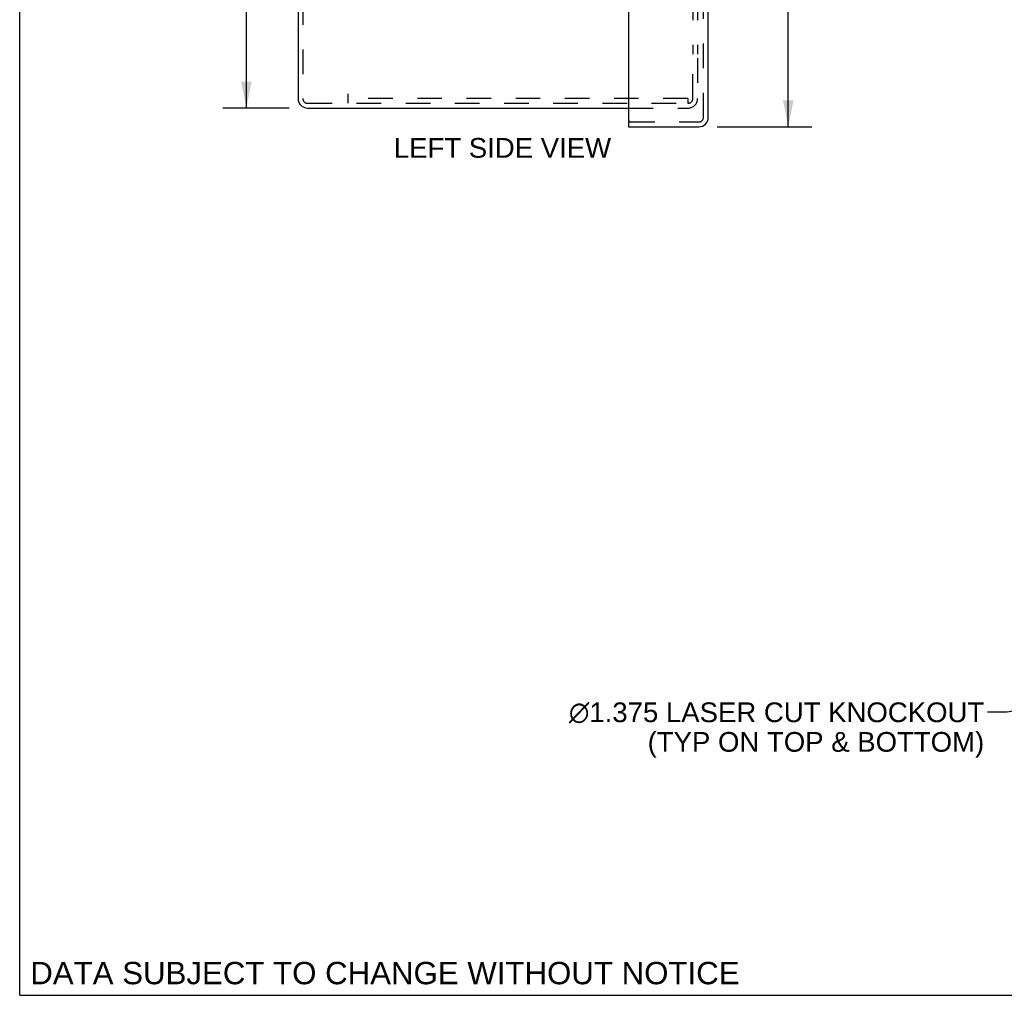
# Model space of a CAD drawing. Header units: inches. Extents: x 0 to 44.7, y 0 to 28.9.
# Tile 1 of 16: x 0 to 9.9, y 0 to 9.8. Entities that reach past the tile are written whole.
import ezdxf

# ---------------------------------------------------------------- set-up
doc = ezdxf.new("R2010")
doc.units = ezdxf.units.IN
doc.header["$LTSCALE"] = 2.460526
doc.header["$MEASUREMENT"] = 0
doc.linetypes.add('HIDDEN', pattern=[0.2, 0.1, -0.1])
doc.layers.get('0').update_dxf_attribs({"linetype": 'CONTINUOUS'})
for name, color, linetype in [('DEFAULT_2', 8, 'HIDDEN'), ('DIMENSIONS', 7, 'CONTINUOUS'), ('DOOR_ASSEMBLY', 7, 'CONTINUOUS')]:
    doc.layers.add(name, color=color, linetype=linetype)
doc.styles.get("Standard").update_dxf_attribs({"font": 'arial.ttf'})
doc.dimstyles.new('DIMSTYLE_1', dxfattribs={"dimtxt": 0.197368, "dimasz": 0.263158, "dimexe": 0.09, "dimexo": 0.07, "dimgap": 0.0375, "dimtad": 0, "dimtih": 1, "dimtoh": 1, "dimzin": 4, "dimdsep": 46, "dimtxsty": 'Standard', "dimblk": '_FILLED', "dimblk1": '_FILLED', "dimblk2": '_FILLED', "dimcen": 0.09, "dimadec": 3, "dimazin": 1, "dimtfac": 1, "dimtdec": 3, "dimtofl": 0, "dimtmove": 0, "dimatfit": 3, "dimldrblk": '_FILLED', "dimfxl": 0, "dimtolj": 1, "dimtzin": 4, "dimarcsym": 0})
doc.dimstyles.get("Standard").update_dxf_attribs({"dimtxt": 0.223684, "dimasz": 0.263158, "dimexe": 0.09, "dimexo": 0.07, "dimgap": 0.09, "dimtad": 0, "dimtih": 1, "dimtoh": 1, "dimdec": 3, "dimzin": 4, "dimdsep": 46, "dimtxsty": 'Standard', "dimblk": '_FILLED', "dimblk1": '_FILLED', "dimblk2": '_FILLED', "dimcen": 0.09, "dimadec": 3, "dimazin": 1, "dimtp": 0.001, "dimtm": 0.001, "dimtfac": 1, "dimtdec": 3, "dimtofl": 0, "dimtmove": 0, "dimatfit": 3, "dimldrblk": '_FILLED', "dimfxl": 0, "dimtolj": 1, "dimtzin": 4, "dimarcsym": 0})

# ---------------------------------------------------------------- blocks, each defined once
blk = doc.blocks.new('_FILLED')
at = {"color": 0, "linetype": 'ByBlock'}
blk.add_solid([(0, 0), (-1, 0.2), (-1, -0.2)], dxfattribs=at)
blk = doc.blocks.new('*D10')
at = {"layer": 'DIMENSIONS', "color": 2, "linetype": 'Continuous'}
for p, q in [((6.9826, 21.0678), (7.9306, 21.0678)), ((7.6937, 21.0678), (7.6937, 15.2485)), ((7.6937, 8.6928), (7.6937, 14.5578)), ((6.9826, 8.6928), (7.9306, 8.6928))]:
    blk.add_line(p, q, dxfattribs=at)
at = {"layer": 'DIMENSIONS', "color": 2, "linetype": 'Continuous', "xscale": 0.2631578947, "yscale": 0.2631578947, "zscale": 0.2631578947}
for p, rotation in [((7.6937, 21.0678), 90), ((7.6937, 8.6928), 270)]:
    blk.add_blockref('_FILLED', p, dxfattribs=dict(at, rotation=rotation))
at = {"layer": 'DIMENSIONS', "color": 2, "linetype": 'Continuous', "insert": (7.6937, 15.1499), "char_height": 0.19737, "width": 0.826159, "attachment_point": 2, "line_spacing_factor": 0.9}
blk.add_mtext('12.38\\PDOOR', dxfattribs=at)
blk = doc.blocks.new('*D16')
at = {"layer": 'DIMENSIONS', "color": 2, "linetype": 'Continuous'}
for p, q in [((2.6968, 20.8803), (2.0322, 20.8803)), ((2.2691, 20.8803), (2.2691, 15.0776)), ((2.2691, 8.8803), (2.2691, 14.6829)), ((2.6968, 8.8803), (2.0322, 8.8803))]:
    blk.add_line(p, q, dxfattribs=at)
at = {"layer": 'DIMENSIONS', "color": 2, "linetype": 'Continuous', "xscale": 0.2631578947, "yscale": 0.2631578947, "zscale": 0.2631578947}
for p, rotation in [((2.2691, 20.8803), 90), ((2.2691, 8.8803), 270)]:
    blk.add_blockref('_FILLED', p, dxfattribs=dict(at, rotation=rotation))
at = {"layer": 'DIMENSIONS', "color": 2, "linetype": 'Continuous', "insert": (2.2691, 14.9789), "char_height": 0.19737, "width": 0.689689, "attachment_point": 2, "line_spacing_factor": 0.9}
blk.add_mtext('12.00', dxfattribs=at)

msp = doc.modelspace()

# ---------------------------------------------------------------- linework, layer by layer
at = {"color": 7, "linetype": 'Continuous'}
for q in [(0, 28.9474), (44.7368, 0)]:
    msp.add_line((0, 0), q, dxfattribs=at)
at = {"color": 3, "linetype": 'Continuous'}
for p, q in [((2.7862, 20.7855), (2.7862, 8.9751)), ((2.881, 8.8803), (6.0952, 8.8803))]:
    msp.add_line(p, q, dxfattribs=at)
msp.add_arc((2.881, 8.9751), 0.0948, 180, 270, dxfattribs=at)
at = {"layer": 'DEFAULT_2', "color": 8, "linetype": 'HIDDEN'}
for p, q in [((2.8342, 20.7855), (2.8342, 8.9751)), ((6.7382, 20.3403), (6.7382, 9.4203)), ((6.7862, 20.3403), (6.7862, 9.4203)), ((6.7382, 8.9751), (6.7382, 9.3803)), ((6.7862, 9.3803), (6.7862, 8.9751)), ((3.2862, 9.0231), (3.2862, 8.9283)), ((6.6878, 8.9763), (3.2862, 8.9763)), ((6.6878, 8.9763), (6.6878, 8.9283)), ((2.881, 8.9283), (6.6878, 8.9283)), ((6.0952, 8.8803), (6.6914, 8.8803)), ((6.6878, 8.9283), (6.6914, 8.9283))]:
    msp.add_line(p, q, dxfattribs=at)
for centre, radius, start, end in [((2.881, 8.9751), 0.0468, 180, 270), ((6.6914, 8.9751), 0.0948, 270, 360), ((6.6914, 8.9751), 0.0468, 270, 360)]:
    msp.add_arc(centre, radius, start, end, dxfattribs=at)
at = {"layer": 'DOOR_ASSEMBLY', "color": 8, "linetype": 'HIDDEN'}
for p, q in [((6.8452, 8.7876), (6.8452, 20.973)), ((6.1102, 8.7408), (6.7984, 8.7408))]:
    msp.add_line(p, q, dxfattribs=at)
at = {"layer": 'DOOR_ASSEMBLY', "color": 3, "linetype": 'Continuous'}
for p, q in [((6.8932, 8.7876), (6.8932, 20.973)), ((6.0952, 10.3503), (6.0952, 8.7558)), ((6.0952, 8.6928), (6.7984, 8.6928))]:
    msp.add_line(p, q, dxfattribs=at)
at = {"layer": 'DOOR_ASSEMBLY', "color": 7, "linetype": 'Continuous'}
for q in [(6.1102, 8.7408), (6.0952, 8.6928)]:
    msp.add_line((6.0952, 8.7408), q, dxfattribs=at)
at = {"layer": 'DOOR_ASSEMBLY', "color": 3, "linetype": 'Continuous'}
for centre, radius, start, end in [((6.7984, 8.7876), 0.0948, 270, 360), ((6.1102, 8.7558), 0.015, 180, 270)]:
    msp.add_arc(centre, radius, start, end, dxfattribs=at)
at = {"layer": 'DOOR_ASSEMBLY', "color": 8, "linetype": 'HIDDEN'}
msp.add_arc((6.7984, 8.7876), 0.0468, 270, 360, dxfattribs=at)

# ---------------------------------------------------------------- texts
at = {"layer": 'DIMENSIONS', "color": 2, "linetype": 'Continuous', "line_spacing_factor": 0.9}
for s, insert, char_height, width, attachment_point in [('LEFT SIDE VIEW', (4.8325, 8.5805), 0.197368, 2.170319, 2), (' \\fgdt;{\\fgdt;n}\\fArial;1.375 LASER CUT KNOCKOUT\\P(TYP ON TOP & BOTTOM)', (9.6552, 2.9313), 0.197368, 4.286099, 3), ('DATA SUBJECT TO CHANGE WITHOUT NOTICE', (3.656, 0.3344), 0.223684, 7.086382, 2)]:
    msp.add_mtext(s, dxfattribs=dict(at, insert=insert, char_height=char_height, width=width, attachment_point=attachment_point))

# ---------------------------------------------------------------- dimensions: what is measured, and where the dimension line sits
at = {"layer": 'DIMENSIONS', "color": 2, "linetype": 'Continuous'}
dim = msp.add_linear_dim(base=(7.6937480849, 8.6927653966), p1=(6.9126043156, 21.0677653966), p2=(6.9126043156, 8.6927653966), angle=270, text='<>\\PDOOR', dimstyle='DIMSTYLE_1', dxfattribs=at)
dim.commit()
dim.dimension.update_dxf_attribs({"geometry": '*D10', "text_midpoint": (7.6937480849, 14.9031463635), "dimtype": 160})
dim = msp.add_linear_dim(base=(2.2691, 8.8803), p1=(2.7668, 20.8803), p2=(2.7668, 8.8803), angle=270, dimstyle='DIMSTYLE_1', dxfattribs=at)
dim.commit()
dim.dimension.update_dxf_attribs({"geometry": '*D16', "text_midpoint": (2.2774, 14.8792), "dimtype": 160})

# ---------------------------------------------------------------- leaders
at = {"layer": 'DIMENSIONS', "color": 2, "linetype": 'Continuous', "annotation_type": 0, "has_hookline": 1, "hookline_direction": 1, "text_width": 4.1776}
msp.add_leader([(14.868, 3.7209), (9.8853, 2.8326), (9.6881, 2.8326)], dimstyle='Standard', override={"dimtad": 0}, dxfattribs=at)

doc.saveas('drawing.dxf')
